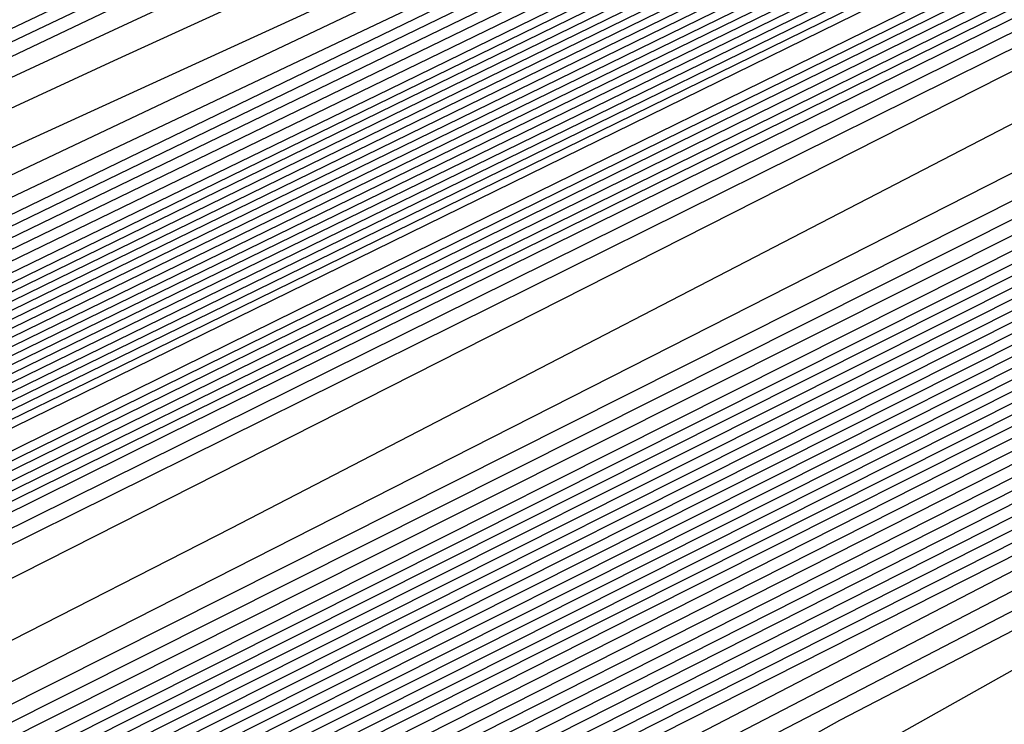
# Model space of a CAD drawing. Extents: x 3249832 to 3255657, y 13789405 to 13793316.
# Tile 231 of 256: x 3254682.99 to 3254684.87, y 13790571.04 to 13790572.38. Entities that reach past the tile are written whole.
import ezdxf

# ---------------------------------------------------------------- set-up
doc = ezdxf.new("R2010")
doc.units = 0
doc.header["$LTSCALE"] = 100
doc.header["$MEASUREMENT"] = 0
for name, color, linetype in [('GRATIO_CON', 10, 'CONTINUOUS'), ('GRATIO_ICON', 7, 'CONTINUOUS'), ('TARGETS_EAST', 7, 'CONTINUOUS')]:
    doc.layers.add(name, color=color, linetype=linetype)

# ---------------------------------------------------------------- blocks, each defined once
blk = doc.blocks.new('Gratio_032316_contours')
at = {"layer": 'GRATIO_CON', "color": 1, "linetype": 'Continuous', "flags": 128}
for points in [[(3254642.139, 13790551.7053), (3254660.6124, 13790560.6687), (3254682.3072, 13790571.2723), (3254700.7352, 13790580.305), (3254711.0317, 13790585.3564), (3254714.825, 13790587.2199), (3254715.3665, 13790587.4896), (3254715.3659, 13790587.4937), (3254715.3657, 13790587.4969), (3254715.3666, 13790587.4975), (3254715.9081, 13790587.7572), (3254719.6861, 13790589.589), (3254729.9352, 13790594.5687), (3254748.2689, 13790603.4881), (3254769.8147, 13790614.0012), (3254788.079, 13790622.9777)], [(3254643.9573, 13790552.6097), (3254661.9705, 13790561.3498), (3254683.1246, 13790571.6892), (3254701.0934, 13790580.4969), (3254711.1333, 13790585.4226), (3254714.8321, 13790587.2398), (3254715.3601, 13790587.5029), (3254715.3596, 13790587.5069), (3254715.3595, 13790587.5098), (3254715.3603, 13790587.5104), (3254715.8805, 13790587.7597), (3254719.5093, 13790589.5191), (3254729.3537, 13790594.3022), (3254746.9632, 13790602.8693), (3254767.6581, 13790612.9672), (3254785.2011, 13790621.5892)], [(3254645.7757, 13790553.5142), (3254663.3285, 13790562.0309), (3254683.9419, 13790572.1067), (3254701.4513, 13790580.6909), (3254711.2342, 13790585.4933), (3254714.8385, 13790587.2659), (3254715.3542, 13790587.5212), (3254715.853, 13790587.7617), (3254719.3325, 13790589.4492), (3254728.7721, 13790594.0356), (3254745.6576, 13790602.2505), (3254765.5015, 13790611.9331), (3254782.3232, 13790620.2006)], [(3254647.5941, 13790554.4186), (3254664.6865, 13790562.712), (3254684.7593, 13790572.5235), (3254701.8095, 13790580.8826), (3254711.336, 13790585.5591), (3254714.8458, 13790587.2852), (3254715.348, 13790587.5339), (3254715.8254, 13790587.7641), (3254719.1557, 13790589.3793), (3254728.1905, 13790593.7691), (3254744.3519, 13790601.6317), (3254763.3449, 13790610.8991), (3254779.4453, 13790618.8121)], [(3254651.2308, 13790556.2274), (3254667.4026, 13790564.0741), (3254686.3942, 13790573.3572), (3254702.526, 13790581.266), (3254711.5395, 13790585.6907), (3254714.8603, 13790587.3239), (3254715.3355, 13790587.5594), (3254715.7702, 13790587.7691), (3254718.8022, 13790589.2396), (3254727.0274, 13790593.236), (3254741.7406, 13790600.3941), (3254759.0318, 13790608.8311), (3254773.6894, 13790616.035)], [(3254653.0492, 13790557.1319), (3254668.7606, 13790564.7552), (3254687.2116, 13790573.774), (3254702.8843, 13790581.4577), (3254711.6412, 13790585.7564), (3254714.8676, 13790587.3433), (3254715.3293, 13790587.5721), (3254715.7426, 13790587.7716), (3254718.6254, 13790589.1697), (3254726.4458, 13790592.9695), (3254740.435, 13790599.7753), (3254756.8752, 13790607.7971), (3254770.8115, 13790614.6465), (3254778.5294, 13790618.5309)], [(3254646.2517, 13790553.9528), (3254654.8675, 13790558.0363), (3254670.1186, 13790565.4362), (3254688.0291, 13790574.1908), (3254703.2426, 13790581.6494), (3254711.743, 13790585.8222), (3254714.8749, 13790587.3627), (3254715.3231, 13790587.5848), (3254715.7151, 13790587.774), (3254718.4486, 13790589.0998), (3254725.8643, 13790592.703), (3254739.1294, 13790599.1565), (3254754.7186, 13790606.7631), (3254767.9336, 13790613.258), (3254775.252, 13790616.9413)], [(3254648.3232, 13790554.9771), (3254656.6859, 13790558.9407), (3254671.4766, 13790566.1173), (3254688.8465, 13790574.6076), (3254703.6008, 13790581.8411), (3254711.8447, 13790585.888), (3254714.8821, 13790587.382), (3254715.3169, 13790587.5976), (3254715.6875, 13790587.7765), (3254718.2718, 13790589.03), (3254725.2827, 13790592.4364), (3254737.8237, 13790598.5377), (3254752.562, 13790605.7291), (3254765.0557, 13790611.8694), (3254771.9746, 13790615.3518)], [(3254652.466, 13790557.0257), (3254660.3226, 13790560.7496), (3254674.1927, 13790567.4794), (3254690.4813, 13790575.4413), (3254704.3173, 13790582.2246), (3254712.0482, 13790586.0196), (3254714.8967, 13790587.4207), (3254715.3044, 13790587.623), (3254715.6323, 13790587.7815), (3254717.9183, 13790588.8903), (3254724.1196, 13790591.9033), (3254735.2124, 13790597.3001), (3254748.2489, 13790603.6611), (3254759.2998, 13790609.0924), (3254765.4198, 13790612.1726), (3254767.5973, 13790613.3706), (3254767.8046, 13790613.628), (3254767.8447, 13790613.807), (3254768.8446, 13790614.4523), (3254771.7623, 13790616.0293)], [(3254651.241, 13790556.5836), (3254654.5375, 13790558.0501), (3254662.141, 13790561.654), (3254675.5507, 13790568.1605), (3254691.2988, 13790575.8581), (3254704.6756, 13790582.4163), (3254712.1499, 13790586.0854), (3254714.904, 13790587.4401), (3254715.2982, 13790587.6357), (3254715.6047, 13790587.7839), (3254717.7415, 13790588.8204), (3254723.538, 13790591.6368), (3254733.9068, 13790596.6813), (3254746.0923, 13790602.627), (3254756.4219, 13790607.7038), (3254762.1424, 13790610.583), (3254764.1778, 13790611.7028), (3254764.3715, 13790611.9434), (3254764.4337, 13790612.1232), (3254765.5415, 13790612.8137), (3254768.7386, 13790614.5249), (3254774.566, 13790617.5186)], [(3254651.548, 13790556.8702), (3254653.3699, 13790557.6315), (3254656.6089, 13790559.0744), (3254663.9594, 13790562.5584), (3254676.9087, 13790568.8416), (3254692.1162, 13790576.2749), (3254705.0338, 13790582.608), (3254712.2517, 13790586.1512), (3254714.9112, 13790587.4594), (3254715.292, 13790587.6484), (3254715.5771, 13790587.7864), (3254717.5647, 13790588.7505), (3254722.9564, 13790591.3703), (3254732.6011, 13790596.0625), (3254743.9357, 13790601.593), (3254753.544, 13790606.3153), (3254758.865, 13790608.9934), (3254760.7582, 13790610.035), (3254760.9385, 13790610.2589), (3254761.0228, 13790610.4394), (3254762.2384, 13790611.1751), (3254765.7149, 13790613.0205), (3254772.0375, 13790616.2604)], [(3254650.8432, 13790556.6142), (3254653.5851, 13790557.8698), (3254655.4988, 13790558.6793), (3254658.6803, 13790560.0987), (3254665.7777, 13790563.4629), (3254678.2668, 13790569.5227), (3254692.9336, 13790576.6918)], [(3254650.5749, 13790556.5411), (3254654.5292, 13790558.4217), (3254657.6595, 13790559.8689), (3254659.7567, 13790560.7751), (3254662.8232, 13790562.1473), (3254669.4145, 13790565.2717), (3254680.9828, 13790570.8848), (3254694.5684, 13790577.5253)], [(3254652.1699, 13790557.3247), (3254656.3722, 13790559.3255), (3254659.6966, 13790560.8685), (3254661.8856, 13790561.8229), (3254664.8946, 13790563.1716), (3254671.2328, 13790566.1762), (3254682.3408, 13790571.5658), (3254695.3858, 13790577.9421)], [(3254649.243, 13790555.9373), (3254653.7649, 13790558.1083), (3254658.2152, 13790560.2292), (3254661.7338, 13790561.8681), (3254664.0145, 13790562.8708), (3254666.9661, 13790564.196), (3254673.0512, 13790567.0806), (3254683.6989, 13790572.2469), (3254696.2032, 13790578.3589)], [(3254650.5851, 13790556.5992), (3254655.3599, 13790558.8918), (3254660.0582, 13790561.133), (3254663.771, 13790562.8677), (3254666.1434, 13790563.9186), (3254669.0375, 13790565.2203), (3254674.8696, 13790567.985), (3254685.0569, 13790572.928), (3254697.0206, 13790578.7757)], [(3254648.7569, 13790555.7589), (3254653.2692, 13790557.9229), (3254658.5498, 13790560.4589), (3254663.7442, 13790562.9405), (3254667.8453, 13790564.8668), (3254670.4012, 13790566.0143), (3254673.1803, 13790567.2689), (3254678.5063, 13790569.7939), (3254687.7729, 13790574.2901), (3254698.6554, 13790579.6094)], [(3254649.8828, 13790556.3169), (3254654.6113, 13790558.5847), (3254660.1448, 13790561.2425), (3254665.5872, 13790563.8443), (3254669.8825, 13790565.8664), (3254672.5301, 13790567.0622), (3254675.2518, 13790568.2932), (3254680.3247, 13790570.6983), (3254689.131, 13790574.9712), (3254699.4729, 13790580.0262)], [(3254651.0087, 13790556.875), (3254655.9534, 13790559.2466), (3254661.7398, 13790562.026), (3254667.4302, 13790564.748), (3254671.9197, 13790566.866), (3254674.6591, 13790568.11), (3254677.3232, 13790569.3176), (3254682.143, 13790571.6027), (3254690.489, 13790575.6522), (3254700.2903, 13790580.443)], [(3254652.1346, 13790557.4331), (3254657.2955, 13790559.9084), (3254663.3348, 13790562.8096), (3254669.2733, 13790565.6518), (3254673.9569, 13790567.8656), (3254676.788, 13790569.1579), (3254679.3946, 13790570.3419), (3254683.9614, 13790572.5071), (3254691.847, 13790576.3333), (3254701.1077, 13790580.8598)], [(3254650.0485, 13790556.4841), (3254654.3864, 13790558.5492), (3254659.9797, 13790561.2321), (3254666.5247, 13790564.3767), (3254672.9593, 13790567.4593), (3254678.0312, 13790569.8647), (3254681.0458, 13790571.2536), (3254683.5375, 13790572.3905), (3254687.5981, 13790574.316), (3254694.5631, 13790577.6954)], [(3254651.0069, 13790556.9616), (3254655.5123, 13790559.1072), (3254661.3217, 13790561.894), (3254668.1197, 13790565.1602), (3254674.8023, 13790568.3631), (3254680.0684, 13790570.8643), (3254683.1747, 13790572.3015), (3254685.6089, 13790573.4148), (3254689.4165, 13790575.2204), (3254695.9211, 13790578.3765), (3254703.5599, 13790582.1103), (3254710.0485, 13790585.2913), (3254713.674, 13790587.0708), (3254715.0098, 13790587.728), (3254715.2012, 13790587.8237), (3254715.5767, 13790588.0145), (3254718.1988, 13790589.3384), (3254725.3135, 13790592.9288), (3254738.0825, 13790599.3724), (3254753.3307, 13790607.0675), (3254766.7985, 13790613.8657), (3254775.2332, 13790618.1281)], [(3254651.9652, 13790557.4392), (3254656.6382, 13790559.6653), (3254662.6638, 13790562.5558), (3254669.7147, 13790565.9438), (3254676.6453, 13790569.2668), (3254682.1055, 13790571.8639), (3254685.3036, 13790573.3493), (3254687.6804, 13790574.4392), (3254691.2349, 13790576.1249), (3254697.2791, 13790579.0576), (3254704.3773, 13790582.5271), (3254710.4067, 13790585.483), (3254713.7756, 13790587.1366), (3254715.0169, 13790587.7472), (3254715.1948, 13790587.8363), (3254715.5637, 13790588.0238), (3254718.1399, 13790589.3246), (3254725.1298, 13790592.8522), (3254737.6771, 13790599.1838), (3254752.6727, 13790606.7516), (3254765.9448, 13790613.4511), (3254774.3039, 13790617.6754)], [(3254652.9236, 13790557.9168), (3254657.7641, 13790560.2233), (3254664.0059, 13790563.2177), (3254671.3097, 13790566.7274), (3254678.4883, 13790570.1706), (3254684.1427, 13790572.8635), (3254687.4325, 13790574.3972), (3254689.7518, 13790575.4635), (3254693.0532, 13790577.0293), (3254698.6371, 13790579.7386), (3254705.1948, 13790582.9439), (3254710.7649, 13790585.6747), (3254713.8772, 13790587.2023), (3254715.024, 13790587.7665), (3254715.1884, 13790587.8489), (3254715.5508, 13790588.0331), (3254718.0809, 13790589.3107), (3254724.9462, 13790592.7755), (3254737.2717, 13790598.9953), (3254752.0148, 13790606.4357), (3254765.0911, 13790613.0365), (3254773.3746, 13790617.2228)], [(3254651.3, 13790557.2133), (3254654.8403, 13790558.872), (3254660.0158, 13790561.3394), (3254666.6901, 13790564.5414), (3254674.4997, 13790568.2945), (3254682.1743, 13790571.9781), (3254688.2171, 13790574.8626), (3254691.6904, 13790576.4929), (3254693.8947, 13790577.5121), (3254696.69, 13790578.8381), (3254701.3532, 13790581.1008), (3254706.8296, 13790583.7776), (3254711.4814, 13790586.0581), (3254714.0805, 13790587.3339), (3254715.0382, 13790587.8051), (3254715.1756, 13790587.8741), (3254715.5248, 13790588.0517), (3254717.9631, 13790589.2831), (3254724.5788, 13790592.6221), (3254736.4608, 13790598.6182), (3254750.699, 13790605.8039), (3254763.3837, 13790612.2073), (3254771.5159, 13790616.3175)]]:
    blk.add_lwpolyline(points, dxfattribs=at)
at = {"layer": 'GRATIO_CON', "color": 5, "linetype": 'Continuous', "flags": 128}
for points in [[(3254645.4599, 13790553.036), (3254663.069, 13790561.7623), (3254683.7862, 13790571.9554), (3254701.3959, 13790580.5965), (3254711.2365, 13790585.4241), (3254714.8618, 13790587.205), (3254715.3792, 13790587.4629), (3254715.3785, 13790587.4674), (3254715.3782, 13790587.4709), (3254715.379, 13790587.4719), (3254715.9133, 13790587.7279), (3254719.64, 13790589.5343), (3254729.7495, 13790594.4457), (3254747.8375, 13790603.2357), (3254769.1201, 13790613.5531), (3254787.2186, 13790622.2657)], [(3254649.9599, 13790555.2348), (3254666.4373, 13790563.4004), (3254685.823, 13790572.9383), (3254702.301, 13790581.0241), (3254711.5092, 13790585.5415), (3254714.9015, 13790587.208), (3254715.3856, 13790587.4496), (3254715.3848, 13790587.4542), (3254715.3844, 13790587.458), (3254715.3852, 13790587.4591), (3254715.9013, 13790587.7061), (3254719.4996, 13790589.4499), (3254729.2606, 13790594.1916), (3254746.7248, 13790602.6782), (3254767.2733, 13790612.6396), (3254784.7474, 13790621.0516)], [(3254645.8078, 13790553.0477), (3254654.4599, 13790557.4337), (3254669.8056, 13790565.0385), (3254687.8597, 13790573.9222), (3254703.2055, 13790581.4548), (3254711.7805, 13790585.6657), (3254714.9395, 13790587.2206), (3254715.3915, 13790587.4448), (3254715.8892, 13790587.6839), (3254719.3592, 13790589.3654), (3254728.7717, 13790593.9374), (3254745.612, 13790602.1206), (3254765.4264, 13790611.7261), (3254782.2763, 13790619.8376)], [(3254650.9146, 13790555.5543), (3254658.9599, 13790559.6325), (3254673.1739, 13790566.6765), (3254689.8966, 13790574.9051), (3254704.1107, 13790581.8824), (3254712.0533, 13790585.783), (3254714.9794, 13790587.2235), (3254715.3982, 13790587.4313), (3254715.8776, 13790587.6614), (3254719.2191, 13790589.2805), (3254728.2829, 13790593.683), (3254744.4993, 13790601.563), (3254763.5796, 13790610.8126), (3254779.8051, 13790618.6235)], [(3254649.0895, 13790554.2614), (3254654.3182, 13790556.9458), (3254657.5919, 13790558.6919), (3254661.1283, 13790560.5677), (3254667.9599, 13790564.0302), (3254679.9106, 13790569.9526), (3254693.9704, 13790576.8709), (3254705.921, 13790582.737), (3254712.5988, 13790586.0165), (3254715.0585, 13790587.2285), (3254715.4093, 13790587.4057), (3254715.4091, 13790587.4086), (3254715.4097, 13790587.4091), (3254715.4114, 13790587.4072), (3254715.8544, 13790587.617), (3254718.939, 13790589.1106), (3254727.3053, 13790593.1741), (3254742.2739, 13790600.4477), (3254759.8859, 13790608.9855), (3254774.8628, 13790616.1954)], [(3254652.9316, 13790556.1611), (3254659.0279, 13790559.2737), (3254662.7531, 13790561.2358), (3254666.2352, 13790563.0744), (3254672.4599, 13790566.2291), (3254683.2789, 13790571.5906), (3254696.0073, 13790577.8537), (3254706.8262, 13790583.1644), (3254712.8717, 13790586.1333), (3254715.0984, 13790587.2306), (3254715.416, 13790587.3911), (3254715.416, 13790587.3939), (3254715.4167, 13790587.3946), (3254715.4184, 13790587.393), (3254715.843, 13790587.5942), (3254718.799, 13790589.0255), (3254726.8166, 13790592.9197), (3254741.1612, 13790599.8901), (3254758.039, 13790608.072), (3254772.3917, 13790614.9813)], [(3254648.5889, 13790553.912), (3254656.7738, 13790558.0608), (3254663.7375, 13790561.6017), (3254667.9142, 13790563.7796), (3254671.342, 13790565.581), (3254676.9599, 13790568.4279), (3254686.6472, 13790573.2286), (3254698.0442, 13790578.8366), (3254707.7315, 13790583.5918), (3254713.1445, 13790586.2502), (3254715.1383, 13790587.2327), (3254715.4228, 13790587.3765), (3254715.4229, 13790587.3793), (3254715.4236, 13790587.3802), (3254715.4253, 13790587.3788), (3254715.8315, 13790587.5713), (3254718.659, 13790588.9404), (3254726.3278, 13790592.6653), (3254740.0485, 13790599.3324), (3254756.1922, 13790607.1585), (3254769.9205, 13790613.7673), (3254777.6832, 13790617.4194)], [(3254651.4104, 13790555.3035), (3254660.616, 13790559.9605), (3254668.4472, 13790563.9297), (3254673.0754, 13790566.3235), (3254676.4489, 13790568.0877), (3254681.4599, 13790570.6267), (3254690.0155, 13790574.8666), (3254700.0811, 13790579.8195), (3254708.6367, 13790584.0191), (3254713.4173, 13790586.367), (3254715.1783, 13790587.2348), (3254715.4296, 13790587.362), (3254715.4297, 13790587.3647), (3254715.4306, 13790587.3657), (3254715.4323, 13790587.3646), (3254715.8201, 13790587.5485), (3254718.5189, 13790588.8554), (3254725.8391, 13790592.4108), (3254738.9357, 13790598.7748), (3254754.3453, 13790606.2449), (3254767.4494, 13790612.5532), (3254774.8722, 13790616.0455)], [(3254647.5106, 13790553.2224), (3254657.0534, 13790558.0863), (3254668.3003, 13790563.7598), (3254677.8665, 13790568.5857), (3254683.3978, 13790571.4112), (3254686.6626, 13790573.101), (3254690.46, 13790575.0244), (3254696.7522, 13790578.1426), (3254704.1549, 13790581.7852), (3254710.4471, 13790584.8739), (3254713.963, 13790586.6006), (3254715.2582, 13790587.2389), (3254715.4431, 13790587.3328), (3254715.4435, 13790587.3354), (3254715.4445, 13790587.3367), (3254715.4462, 13790587.3361), (3254715.7971, 13790587.5028), (3254718.2389, 13790588.6852), (3254724.8615, 13790591.9019), (3254736.7103, 13790597.6595), (3254750.6516, 13790604.4179), (3254762.5071, 13790610.1251), (3254769.2501, 13790613.2977), (3254772.4608, 13790614.7267)], [(3254649.4643, 13790554.1811), (3254659.8749, 13790559.4778), (3254672.1424, 13790565.6595), (3254682.5761, 13790570.9137), (3254688.559, 13790573.955), (3254691.7695, 13790575.6077), (3254694.96, 13790577.2233)], [(3254651.4179, 13790555.1398), (3254662.6964, 13790560.8692), (3254675.9846, 13790567.5592), (3254687.2858, 13790573.2417), (3254693.7202, 13790576.4989)], [(3254646.6144, 13790552.5691), (3254653.3716, 13790556.0986), (3254665.5179, 13790562.2606), (3254679.8268, 13790569.4589), (3254691.9954, 13790575.5697), (3254698.8813, 13790579.0427)], [(3254649.5507, 13790554.0056), (3254657.2788, 13790558.016), (3254671.1608, 13790565.0435), (3254687.5111, 13790573.2582), (3254701.4147, 13790580.2257)], [(3254650.9017, 13790554.6653), (3254658.8371, 13790558.7771), (3254673.0892, 13790565.9887), (3254689.8746, 13790574.4203), (3254704.1484, 13790581.5711), (3254712.1263, 13790585.5666), (3254715.0665, 13790587.04), (3254715.4881, 13790587.251), (3254715.7284, 13790587.3657), (3254717.3988, 13790588.1749), (3254721.929, 13790590.3752), (3254730.0341, 13790594.3137), (3254739.5705, 13790598.9367), (3254747.6802, 13790602.8407), (3254752.3838, 13790605.0543), (3254755.2179, 13790606.3353), (3254758.5977, 13790607.8737), (3254764.2556, 13790610.5253), (3254771.1907, 13790613.8082)], [(3254652.1037, 13790555.2502), (3254659.8925, 13790559.2859), (3254673.8812, 13790566.3638), (3254690.3563, 13790574.639), (3254704.3657, 13790581.6567), (3254712.195, 13790585.5772), (3254715.0794, 13790587.0229), (3254715.4916, 13790587.2315), (3254715.4923, 13790587.2341), (3254715.4936, 13790587.2363), (3254715.4952, 13790587.2371), (3254715.717, 13790587.343), (3254717.2588, 13790588.0898), (3254721.4402, 13790590.1208), (3254728.9214, 13790593.7561), (3254737.7237, 13790598.0232), (3254745.2091, 13790601.6266), (3254749.5728, 13790603.6804), (3254752.344, 13790604.9367), (3254755.8855, 13790606.5574), (3254761.8691, 13790609.3671), (3254769.2041, 13790612.8413), (3254776.1088, 13790616.118)], [(3254650.5295, 13790554.2765), (3254653.3056, 13790555.8352), (3254660.9478, 13790559.7949), (3254674.6731, 13790566.7396), (3254690.838, 13790574.8591), (3254704.5835, 13790581.7451), (3254712.2651, 13790585.5926), (3254715.0949, 13790587.012), (3254715.4992, 13790587.2173), (3254715.4997, 13790587.2202), (3254715.5008, 13790587.2224), (3254715.5022, 13790587.2231), (3254715.7056, 13790587.3202), (3254717.1188, 13790588.0047), (3254720.9515, 13790589.8664), (3254727.8087, 13790593.1984), (3254735.8769, 13790597.1097), (3254742.7379, 13790600.4126), (3254746.7617, 13790602.3065), (3254749.4702, 13790603.5381), (3254753.1732, 13790605.2411), (3254759.4825, 13790608.2089), (3254767.2174, 13790611.8744), (3254774.4989, 13790615.3301)], [(3254653.0399, 13790555.5064), (3254655.7096, 13790557.0052), (3254663.0585, 13790560.8129), (3254676.257, 13790567.4911), (3254691.8012, 13790575.2992), (3254705.0188, 13790581.9215), (3254712.405, 13790585.6223), (3254715.1255, 13790586.9884), (3254715.5137, 13790587.187), (3254715.5139, 13790587.1907), (3254715.5149, 13790587.1935), (3254715.5162, 13790587.1948), (3254715.6827, 13790587.2745), (3254716.8387, 13790587.8346), (3254719.9739, 13790589.3575), (3254725.5832, 13790592.0832), (3254732.1832, 13790595.2826), (3254737.7956, 13790597.9844), (3254741.1396, 13790599.5586), (3254743.7225, 13790600.741), (3254747.7487, 13790602.6085), (3254754.7095, 13790605.8925), (3254763.2441, 13790609.9406), (3254771.2789, 13790613.7544)], [(3254652.4149, 13790554.6496), (3254653.3587, 13790555.1809), (3254653.8585, 13790555.5089), (3254654.0037, 13790555.6845), (3254653.9725, 13790555.8008), (3254654.2952, 13790556.1213), (3254656.9115, 13790557.5902), (3254664.1138, 13790561.322), (3254677.0489, 13790567.8669), (3254692.2829, 13790575.5193), (3254705.2366, 13790582.0098)], [(3254652.4183, 13790554.5925), (3254653.5945, 13790555.2348), (3254654.5826, 13790555.7885), (3254655.1076, 13790556.1285), (3254655.263, 13790556.3073), (3254655.2343, 13790556.4222), (3254655.5504, 13790556.7362), (3254658.1135, 13790558.1752), (3254665.1691, 13790561.831), (3254677.8408, 13790568.2426), (3254692.7645, 13790575.7394)], [(3254652.5047, 13790554.5678), (3254653.546, 13790555.1511), (3254654.774, 13790555.82), (3254655.8065, 13790556.3962), (3254656.3568, 13790556.748), (3254656.5224, 13790556.9301), (3254656.4962, 13790557.0437), (3254656.8057, 13790557.3511), (3254659.3155, 13790558.7603), (3254666.2244, 13790562.34), (3254678.6327, 13790568.6184), (3254693.2462, 13790575.9595)], [(3254652.2242, 13790554.0767), (3254653.1154, 13790554.6054), (3254653.6313, 13790554.9527), (3254654.0278, 13790555.2392), (3254654.6721, 13790555.6399), (3254655.8015, 13790556.2681), (3254657.1332, 13790556.9903), (3254658.2542, 13790557.6115), (3254658.8552, 13790557.9872), (3254659.041, 13790558.1758), (3254659.0198, 13790558.2866), (3254659.3161, 13790558.581), (3254661.7194, 13790559.9303), (3254668.335, 13790563.358), (3254680.2165, 13790569.3699), (3254694.2095, 13790576.3997)], [(3254652.0931, 13790553.9273), (3254653.2097, 13790554.5634), (3254654.1357, 13790555.1108), (3254654.6726, 13790555.4686), (3254655.0856, 13790555.7627), (3254655.7557, 13790556.176), (3254656.9292, 13790556.8266), (3254658.3127, 13790557.5755), (3254659.4781, 13790558.2191), (3254660.1044, 13790558.6067), (3254660.3003, 13790558.7986), (3254660.2816, 13790558.908), (3254660.5714, 13790559.1959), (3254662.9213, 13790560.5153), (3254669.3903, 13790563.8671), (3254681.0084, 13790569.7457), (3254694.6911, 13790576.6198)], [(3254653.037, 13790554.391), (3254654.1951, 13790555.0501), (3254655.156, 13790555.6162), (3254655.7139, 13790555.9845), (3254656.1434, 13790556.2863), (3254656.8394, 13790556.7121), (3254658.057, 13790557.3852), (3254659.4923, 13790558.1607), (3254660.7019, 13790558.8268), (3254661.3536, 13790559.2263), (3254661.5596, 13790559.4215), (3254661.5434, 13790559.5295), (3254661.8266, 13790559.8108), (3254664.1233, 13790561.1003), (3254670.4456, 13790564.3761), (3254681.8003, 13790570.1215), (3254695.1728, 13790576.8399)], [(3254652.9145, 13790554.2455), (3254653.9808, 13790554.8547), (3254655.1805, 13790555.5368), (3254656.1763, 13790556.1216), (3254656.7552, 13790556.5004), (3254657.2012, 13790556.8098), (3254657.9231, 13790557.2481), (3254659.1847, 13790557.9437), (3254660.6718, 13790558.7459), (3254661.9258, 13790559.4344), (3254662.6028, 13790559.8458), (3254662.8189, 13790560.0443), (3254662.8052, 13790560.1509), (3254663.0819, 13790560.4257), (3254665.3253, 13790561.6853), (3254671.5009, 13790564.8851), (3254682.5923, 13790570.4972), (3254695.6546, 13790577.0593)], [(3254665.5923, 13790561.6556), (3254667.7292, 13790562.8553), (3254673.6115, 13790565.9031), (3254684.1761, 13790571.2487), (3254696.618, 13790577.4994)], [(3254665.5974, 13790561.2573), (3254666.3503, 13790561.7045), (3254666.5968, 13790561.9128), (3254666.5906, 13790562.0152), (3254666.8476, 13790562.2705), (3254668.9312, 13790563.4403), (3254674.6669, 13790566.4122), (3254684.968, 13790571.6245), (3254697.0997, 13790577.7194)], [(3254665.3901, 13790561.0866), (3254666.8212, 13790561.865), (3254667.5995, 13790562.3241), (3254667.8561, 13790562.5357), (3254667.8524, 13790562.6367), (3254668.1028, 13790562.8854), (3254670.1331, 13790564.0253), (3254675.7222, 13790566.9212), (3254685.7599, 13790572.0002), (3254697.5813, 13790577.9395)], [(3254664.8234, 13790560.7363), (3254666.5696, 13790561.6718), (3254668.0451, 13790562.4726), (3254668.8487, 13790562.9436), (3254669.1154, 13790563.1585), (3254669.1143, 13790563.2581), (3254669.3581, 13790563.5003), (3254671.3351, 13790564.6103), (3254676.7775, 13790567.4302), (3254686.5518, 13790572.376), (3254698.063, 13790578.1595)], [(3254665.5089, 13790561.0006), (3254667.0789, 13790561.8533), (3254668.9287, 13790562.8422), (3254670.4928, 13790563.6879), (3254671.3471, 13790564.1828), (3254671.634, 13790564.4042), (3254671.6379, 13790564.501), (3254671.8685, 13790564.7302), (3254673.739, 13790565.7804), (3254678.8881, 13790568.4483), (3254688.1357, 13790573.1275), (3254699.0263, 13790578.5996)], [(3254665.6638, 13790560.9982), (3254666.5925, 13790561.5367), (3254668.2066, 13790562.4118), (3254670.1083, 13790563.4273), (3254671.7167, 13790564.2956), (3254672.5962, 13790564.8023), (3254672.8933, 13790565.027), (3254672.8997, 13790565.1225), (3254673.1238, 13790565.3451), (3254674.941, 13790566.3654), (3254679.9434, 13790568.9573), (3254688.9276, 13790573.5033), (3254699.508, 13790578.8196)], [(3254666.1266, 13790561.1436), (3254666.7216, 13790561.5217), (3254667.6762, 13790562.0727), (3254669.3343, 13790562.9704), (3254671.2879, 13790564.0125), (3254672.9405, 13790564.9032), (3254673.8454, 13790565.4219), (3254674.1526, 13790565.6498), (3254674.1615, 13790565.7439), (3254674.379, 13790565.96), (3254676.143, 13790566.9504), (3254680.9987, 13790569.4663), (3254689.7195, 13790573.8791), (3254699.9897, 13790579.0397)], [(3254665.0349, 13790560.4038), (3254666.3795, 13790561.1759), (3254667.1679, 13790561.6595), (3254667.7794, 13790562.0453), (3254668.7599, 13790562.6088), (3254670.4621, 13790563.5289), (3254672.4674, 13790564.5977), (3254674.1644, 13790565.5109), (3254675.0946, 13790566.0414), (3254675.4119, 13790566.2727), (3254675.4233, 13790566.3654), (3254675.6343, 13790566.5749), (3254677.3449, 13790567.5354), (3254682.054, 13790569.9753), (3254690.5114, 13790574.2548), (3254700.4713, 13790579.2597)], [(3254665.3073, 13790560.4193), (3254667.0057, 13790561.3772), (3254668.4201, 13790562.1867), (3254669.2504, 13790562.6913), (3254669.8951, 13790563.0924), (3254670.9272, 13790563.6809), (3254672.7176, 13790564.6459), (3254674.8265, 13790565.7681), (3254676.6121, 13790566.7262), (3254677.593, 13790567.2806), (3254677.9306, 13790567.5183), (3254677.9469, 13790567.6083), (3254678.1447, 13790567.8048), (3254679.7488, 13790568.7054), (3254684.1646, 13790570.9934), (3254692.0952, 13790575.0064), (3254701.4347, 13790579.6998)], [(3254666.2512, 13790560.883), (3254667.9912, 13790561.8639), (3254669.4404, 13790562.6922), (3254670.2917, 13790563.2072), (3254670.9529, 13790563.6159), (3254672.0109, 13790564.217), (3254673.8453, 13790565.2044), (3254676.0061, 13790566.3533), (3254677.836, 13790567.3338), (3254678.8422, 13790567.9001), (3254679.1899, 13790568.1412), (3254679.2087, 13790568.2297), (3254679.4, 13790568.4197), (3254680.9508, 13790569.2904), (3254685.2199, 13790571.5024), (3254692.8871, 13790575.3821)], [(3254665.6137, 13790560.4446), (3254667.195, 13790561.3468), (3254668.9766, 13790562.3506), (3254670.4608, 13790563.1976), (3254671.333, 13790563.7231), (3254672.0107, 13790564.1395), (3254673.0946, 13790564.7531), (3254674.973, 13790565.763), (3254677.1856, 13790566.9384), (3254679.0598, 13790567.9414), (3254680.0914, 13790568.5197), (3254680.4492, 13790568.764), (3254680.4705, 13790568.8512), (3254680.6552, 13790569.0346), (3254682.1528, 13790569.8754), (3254686.2753, 13790572.0114), (3254693.679, 13790575.7579)], [(3254665.4983, 13790560.2702), (3254666.5208, 13790560.8874), (3254668.1389, 13790561.8105), (3254669.962, 13790562.8373), (3254671.4811, 13790563.703), (3254672.3742, 13790564.239), (3254673.0685, 13790564.663), (3254674.1783, 13790565.2891), (3254676.1008, 13790566.3215), (3254678.3652, 13790567.5236), (3254680.2837, 13790568.5491), (3254681.3405, 13790569.1392), (3254681.7085, 13790569.3869), (3254681.7323, 13790569.4726), (3254681.9105, 13790569.6495), (3254683.3547, 13790570.4604), (3254687.3306, 13790572.5204), (3254694.471, 13790576.1337)], [(3254673.5217, 13790564.7139), (3254674.4568, 13790565.2708), (3254675.1842, 13790565.7101), (3254676.3456, 13790566.3613), (3254678.3563, 13790567.4385), (3254680.7243, 13790568.694), (3254682.7314, 13790569.7644), (3254683.8389, 13790570.3784), (3254684.2271, 13790570.6325), (3254684.256, 13790570.7155), (3254684.4209, 13790570.8794), (3254685.7587, 13790571.6304), (3254689.4412, 13790573.5385), (3254696.0548, 13790576.8852)]]:
    blk.add_lwpolyline(points, dxfattribs=at)
at = {"layer": 'GRATIO_ICON', "color": 7, "linetype": 'Continuous', "flags": 128}
for points in [[(3254649.4124, 13790555.323), (3254666.0445, 13790563.393), (3254685.5768, 13790572.9403), (3254702.1678, 13790581.0743), (3254711.4377, 13790585.6249), (3254714.8531, 13790587.3046), (3254715.3418, 13790587.5467), (3254715.7978, 13790587.7666), (3254718.979, 13790589.3094), (3254727.609, 13790593.5026), (3254743.0463, 13790601.0129), (3254761.1884, 13790609.8651), (3254776.5674, 13790617.4236)], [(3254650.3946, 13790556.0014), (3254658.5043, 13790559.8452), (3254672.8347, 13790566.7984), (3254689.6639, 13790575.0245), (3254703.9591, 13790582.0328), (3254711.9464, 13790585.9538), (3254714.8894, 13790587.4014), (3254715.3107, 13790587.6103), (3254715.6599, 13790587.779), (3254718.095, 13790588.9601), (3254724.7011, 13790592.1699), (3254736.5181, 13790597.9189), (3254750.4054, 13790604.6951), (3254762.1777, 13790610.4809), (3254768.6972, 13790613.7622), (3254771.0169, 13790615.0384), (3254771.2377, 13790615.3126)], [(3254652.6862, 13790557.518), (3254655.6223, 13790558.8693), (3254657.6277, 13790559.7272), (3254660.7518, 13790561.123), (3254667.5961, 13790564.3673), (3254679.6248, 13790570.2037), (3254693.751, 13790577.1084)], [(3254651.9272, 13790557.261), (3254656.9549, 13790559.6754), (3254661.9012, 13790562.0368), (3254665.8082, 13790563.8673), (3254668.2723, 13790564.9665), (3254671.1089, 13790566.2446), (3254676.6879, 13790568.8894), (3254686.4149, 13790573.609), (3254697.838, 13790579.1925)], [(3254649.0902, 13790556.0065), (3254653.2605, 13790557.9911), (3254658.6376, 13790560.5703), (3254664.9298, 13790563.5931), (3254671.1163, 13790566.5556), (3254675.994, 13790568.8652), (3254678.9169, 13790570.2058), (3254681.4661, 13790571.3662), (3254685.7798, 13790573.4116), (3254693.205, 13790577.0144)], [(3254650.456, 13790556.7909), (3254653.8819, 13790558.3944), (3254658.8899, 13790560.7814), (3254665.348, 13790563.8795), (3254672.9047, 13790567.5109), (3254680.3313, 13790571.0744), (3254686.1799, 13790573.8631), (3254689.5614, 13790575.445), (3254691.8232, 13790576.4878), (3254694.8716, 13790577.9337), (3254699.9952, 13790580.4197), (3254706.0122, 13790583.3608), (3254711.1231, 13790585.8664), (3254713.9789, 13790587.2681), (3254715.0311, 13790587.7858), (3254715.182, 13790587.8615), (3254715.5378, 13790588.0424), (3254718.022, 13790589.2969), (3254724.7625, 13790592.6988), (3254736.8662, 13790598.8068), (3254751.3569, 13790606.1198), (3254764.2374, 13790612.6219), (3254772.4452, 13790616.7702)], [(3254652.4307, 13790556.1481), (3254656.0215, 13790558.061), (3254663.4599, 13790561.8314), (3254676.5423, 13790568.3146), (3254691.9335, 13790575.888), (3254705.0159, 13790582.3099), (3254712.3263, 13790585.9001), (3254715.0195, 13790587.2261), (3254715.4051, 13790587.4175), (3254715.8661, 13790587.6387), (3254719.079, 13790589.1955), (3254727.7941, 13790593.4286), (3254743.3866, 13790601.0054), (3254761.7327, 13790609.8991), (3254777.334, 13790617.4094)], [(3254645.557, 13790552.2637), (3254654.2319, 13790556.6949), (3254664.4581, 13790561.8601), (3254673.1568, 13790566.2577), (3254678.2366, 13790568.8673), (3254681.5558, 13790570.5944), (3254685.96, 13790572.8256), (3254693.3838, 13790576.5046), (3254702.118, 13790580.8023), (3254709.5419, 13790584.4465), (3254713.6902, 13790586.4838), (3254715.2182, 13790587.2369), (3254715.4363, 13790587.3474), (3254715.4366, 13790587.35), (3254715.4375, 13790587.3512), (3254715.4393, 13790587.3504), (3254715.8086, 13790587.5256), (3254718.3789, 13790588.7703), (3254725.3503, 13790592.1564), (3254737.823, 13790598.2172), (3254752.4985, 13790605.3314), (3254764.9782, 13790611.3391), (3254772.0611, 13790614.6716)], [(3254648.0825, 13790553.2873), (3254655.3252, 13790557.0573), (3254668.3394, 13790563.652), (3254683.6689, 13790571.3585), (3254696.7051, 13790577.8977)], [(3254651.7847, 13790554.8915), (3254654.5076, 13790556.4202), (3254662.0031, 13790560.3039), (3254675.4651, 13790567.1153), (3254691.3196, 13790575.0792), (3254704.8011, 13790581.8331), (3254712.335, 13790585.6071), (3254715.1101, 13790586.9997), (3254715.5062, 13790587.2016), (3254715.5066, 13790587.205), (3254715.5077, 13790587.2076), (3254715.5092, 13790587.2088), (3254715.6941, 13790587.2973), (3254716.9787, 13790587.9197), (3254720.4627, 13790589.6119), (3254726.696, 13790592.6408), (3254734.03, 13790596.1961), (3254740.2668, 13790599.1985), (3254743.9507, 13790600.9325), (3254746.5964, 13790602.1395), (3254750.4609, 13790603.9248), (3254757.096, 13790607.0507), (3254765.2308, 13790610.9075), (3254772.8889, 13790614.5422)], [(3254652.97, 13790554.7157), (3254653.5884, 13790555.1039), (3254654.6737, 13790555.7096), (3254655.9536, 13790556.4051), (3254657.0303, 13790557.0038), (3254657.606, 13790557.3676), (3254657.7817, 13790557.553), (3254657.758, 13790557.6651), (3254658.0609, 13790557.9661), (3254660.5174, 13790559.3453), (3254667.2797, 13790562.849), (3254679.4246, 13790568.9942), (3254693.7278, 13790576.1796)], [(3254652.7811, 13790554.0102), (3254653.1249, 13790554.266), (3254653.8216, 13790554.6883), (3254654.9247, 13790555.3184), (3254656.166, 13790556.0235), (3254657.1966, 13790556.6271), (3254657.7964, 13790557.0163), (3254658.2591, 13790557.3334), (3254659.0068, 13790557.7842), (3254660.3124, 13790558.5022), (3254661.8514, 13790559.3311), (3254663.1496, 13790560.0421), (3254663.8519, 13790560.4654), (3254664.0782, 13790560.6672), (3254664.067, 13790560.7724), (3254664.3371, 13790561.0407), (3254666.5272, 13790562.2703), (3254672.5562, 13790565.3941), (3254683.3842, 13790570.8729), (3254696.1363, 13790577.2794)], [(3254665.9511, 13790561.2948), (3254667.7492, 13790562.257), (3254669.2689, 13790563.0803), (3254670.0979, 13790563.5632), (3254670.3747, 13790563.7813), (3254670.3761, 13790563.8796), (3254670.6133, 13790564.1153), (3254672.5371, 13790565.1953), (3254677.8328, 13790567.9392), (3254687.3437, 13790572.7518), (3254698.5447, 13790578.3795)], [(3254666.0203, 13790560.8905), (3254667.3998, 13790561.6813), (3254668.2091, 13790562.1754), (3254668.8372, 13790562.5688), (3254669.8436, 13790563.1449), (3254671.5898, 13790564.0874), (3254673.647, 13790565.1829), (3254675.3883, 13790566.1185), (3254676.3438, 13790566.661), (3254676.6712, 13790566.8955), (3254676.6851, 13790566.9868), (3254676.8895, 13790567.1899), (3254678.5469, 13790568.1204), (3254683.1093, 13790570.4843), (3254691.3033, 13790574.6306), (3254700.953, 13790579.4797)], [(3254665.8604, 13790560.3305), (3254666.3821, 13790560.699), (3254667.4279, 13790561.3302), (3254669.0828, 13790562.2742), (3254670.9475, 13790563.324), (3254672.5014, 13790564.2084), (3254673.4155, 13790564.7549), (3254674.1263, 13790565.1866), (3254675.262, 13790565.8252), (3254677.2285, 13790566.88), (3254679.5448, 13790568.1088), (3254681.5076, 13790569.1567), (3254682.5897, 13790569.7588), (3254682.9678, 13790570.0097), (3254682.9942, 13790570.094), (3254683.1657, 13790570.2645), (3254684.5567, 13790571.0454), (3254688.3859, 13790573.0294), (3254695.2629, 13790576.5094)]]:
    blk.add_lwpolyline(points, dxfattribs=at)

msp = doc.modelspace()

# ---------------------------------------------------------------- block references
at = {"layer": 'TARGETS_EAST'}
msp.add_blockref('Gratio_032316_contours', (0, 0), dxfattribs=at)

doc.saveas('drawing.dxf')
